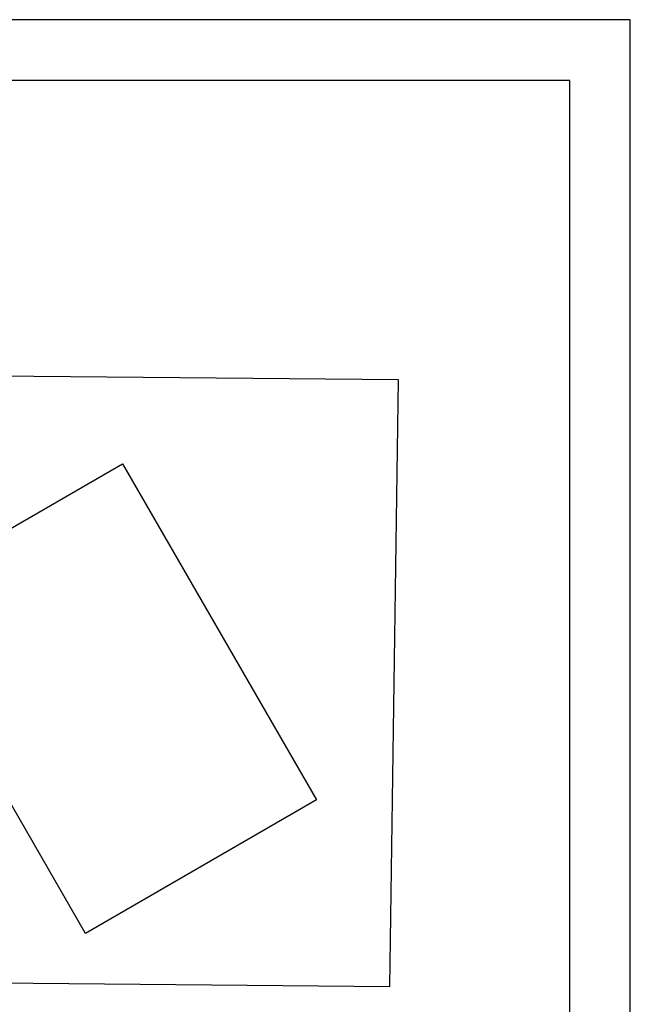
# Model space of a CAD drawing. Header units: millimetres. Extents: x -80 to 444, y 0 to 170.
# Tile 35 of 133: x 74 to 84, y 108 to 124. Entities that reach past the tile are written whole.
import ezdxf

# ---------------------------------------------------------------- set-up
doc = ezdxf.new("R2010")
doc.units = ezdxf.units.MM
doc.layers.add('ARQ-HTC', color=9, linetype='Continuous')
doc.styles.add('GULIM', font='txt')
doc.dimstyles.new('GULIM-50', dxfattribs={"dimtxt": 0.2, "dimasz": 0.1, "dimexe": 0.3, "dimexo": 0, "dimgap": 0.025, "dimtad": 1, "dimdec": 1, "dimlfac": 50, "dimzin": 12, "dimdsep": 46, "dimtxsty": 'GULIM', "dimblk": 'OPEN30', "dimcen": 0, "dimclrd": 152, "dimclre": 152, "dimclrt": 152, "dimaunit": 1, "dimadec": 0, "dimazin": 0, "dimtfac": 1.875, "dimtdec": 1, "dimtmove": 2, "dimatfit": 3, "dimldrblk": 'OPEN30', "dimfxl": 0, "dimtolj": 1, "dimtzin": 12, "dimlwd": -1, "dimarcsym": 0})

# ---------------------------------------------------------------- blocks, each defined once
blk = doc.blocks.new('_Open30')
at = {"color": 0, "linetype": 'ByBlock', "lineweight": -2}
for p, q in [((-1, 0.27), (0, 0)), ((0, 0), (-1, -0.27)), ((0, 0), (-1, 0))]:
    blk.add_line(p, q, dxfattribs=at)
blk = doc.blocks.new('*D87')
at = {"color": 152, "transparency": 16777216}
blk.add_arc((63.312, 118.612), 1.921, 2.4816, 73.0178, dxfattribs=at)
at = {"layer": 'Defpoints', "color": 0, "transparency": 16777216}
for p in [(63.977, 121.278), (63.541, 119.531), (65.054, 119.424), (60.263, 118.638), (80.274, 118.464)]:
    blk.add_point(p, dxfattribs=at)
at = {"color": 152, "transparency": 16777216, "xscale": 0.1, "yscale": 0.1, "zscale": 0.1}
for p, rotation in [((63.777, 120.476), 164.5088795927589), ((65.234, 118.595), 270.9904743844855)]:
    blk.add_blockref('_Open30', p, dxfattribs=dict(at, rotation=rotation))
at = {"color": 152, "transparency": 16777216, "insert": (64.932, 119.866), "char_height": 0.2, "attachment_point": 5, "rotation": 307.7497, "style": 'GULIM'}
blk.add_mtext('\\A1;77°', dxfattribs=at)

msp = doc.modelspace()

# ---------------------------------------------------------------- linework, layer by layer
at = {"color": 2}
msp.add_lwpolyline([(0, 124.4), (0, 65), (84.1, 65), (84.1, 124.4)], close=True, dxfattribs=at)
at = {"color": 6}
msp.add_lwpolyline([(2.5, 123.4), (2.5, 66), (83.1, 66), (83.1, 123.4)], close=True, dxfattribs=at)
at = {"layer": 'ARQ-HTC', "color": 1, "linetype": 'Continuous'}
for p, q in [((80.2739, 118.4635), (60.2625, 118.6384)), ((80.1298, 108.4644), (80.2739, 118.4635)), ((71.9127, 114.8796), (75.7229, 117.0802)), ((75.7229, 117.0802), (78.9237, 111.5381)), ((75.1136, 109.3376), (71.9127, 114.8796)), ((78.9237, 111.5381), (75.1136, 109.3376)), ((60.1895, 108.6386), (80.1298, 108.4644))]:
    msp.add_line(p, q, dxfattribs=at)

# ---------------------------------------------------------------- dimensions: what is measured, and where the dimension line sits
dim = msp.add_angular_dim_2l(base=(65.0536, 119.4238), line1=((63.9769, 121.2778), (63.5414, 119.5312)), line2=((80.2739, 118.4635), (60.2625, 118.6384)), dimstyle='GULIM-50', override={"dimexo": 1, "dimse1": 0, "dimse2": 0})
dim.commit()
dim.dimension.update_dxf_attribs({"geometry": '*D87', "text_midpoint": (64.9323, 119.8661)})

doc.saveas('drawing.dxf')
